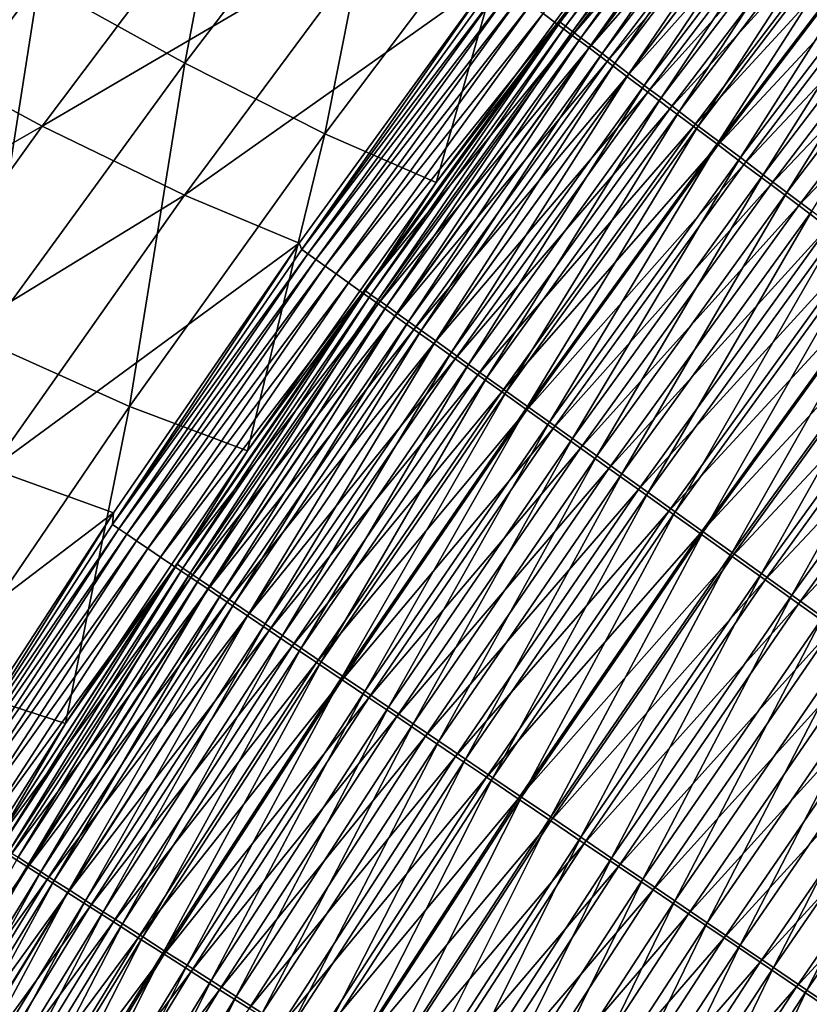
# Model space of a CAD drawing. Header units: metres. Extents: x -1 to 1402, y -1402 to 1.
# Tile 161 of 256: x 282 to 313, y -450 to -412. Entities that reach past the tile are written whole.
import ezdxf

# ---------------------------------------------------------------- set-up
doc = ezdxf.new("R2010")
doc.units = ezdxf.units.M

msp = doc.modelspace()

# ---------------------------------------------------------------- linework, layer by layer
at = {"layer": 'None0'}
for points in [[(290.731171, -399.393402, -311.286621), (282.308136, -410.281799, -311.234161), (288.031433, -413.459686, -367.316742)], [(290.731171, -399.393402, -311.286621), (288.031433, -413.459686, -367.316742), (296.210907, -402.749542, -367.362)], [(302.091156, -411.515198, -479.347961), (310.502869, -401.576233, -480.89917), (302.631165, -411.921234, -480.965302)], [(302.631165, -411.921234, -480.965302), (310.502869, -401.576233, -480.89917), (311.089508, -402.040009, -482.487061)], [(310.644501, -401.520996, -470.395721), (305.557587, -407.778015, -468.861023), (302.75708, -411.852539, -470.477539)], [(310.644501, -401.520996, -470.395721), (302.75708, -411.852539, -470.477539), (302.970703, -412.013245, -472.062775)], [(310.851654, -401.684814, -471.984192), (310.644501, -401.520996, -470.395721), (302.970703, -412.013245, -472.062775)], [(270.494232, -409.368622, -255.603867), (284.97998, -401.882324, -311.639282), (276.639862, -412.812805, -311.59079)], [(276.639862, -412.812805, -311.59079), (284.97998, -401.882324, -311.639282), (290.539551, -405.176697, -367.68985)], [(302.970703, -412.013245, -472.062775), (303.242645, -412.217804, -473.636749), (310.851654, -401.684814, -471.984192)], [(303.242645, -412.217804, -473.636749), (311.116272, -401.894073, -473.561554), (310.851654, -401.684814, -471.984192)], [(311.116272, -401.894073, -473.561554), (303.242645, -412.217804, -473.636749), (303.572113, -412.465637, -475.195557)], [(311.437561, -402.148163, -475.12381), (311.116272, -401.894073, -473.561554), (303.572113, -412.465637, -475.195557)], [(302.631165, -411.921234, -480.965302), (311.089508, -402.040009, -482.487061), (303.230164, -412.371582, -482.549164)], [(303.230164, -412.371582, -482.549164), (311.089508, -402.040009, -482.487061), (311.733337, -402.54892, -484.037476)], [(303.572113, -412.465637, -475.195557), (303.958313, -412.756165, -476.735229), (311.437561, -402.148163, -475.12381)], [(303.958313, -412.756165, -476.735229), (311.814758, -402.446503, -476.667053), (311.437561, -402.148163, -475.12381)], [(296.210907, -402.749542, -367.362), (288.031433, -413.459686, -367.316742), (293.525543, -416.234283, -423.450256)], [(296.210907, -402.749542, -367.362), (293.525543, -416.234283, -423.450256), (301.442383, -405.710907, -423.483643)], [(303.230164, -412.371582, -482.549164), (311.733337, -402.54892, -484.037476), (303.887146, -412.86554, -484.095551)], [(303.887146, -412.86554, -484.095551), (311.733337, -402.54892, -484.037476), (312.432648, -403.101746, -485.547363)], [(311.814758, -402.446503, -476.667053), (303.958313, -412.756165, -476.735229), (304.400452, -413.088745, -478.251892)], [(312.247101, -402.788391, -478.187347), (311.814758, -402.446503, -476.667053), (304.400452, -413.088745, -478.251892)], [(304.400452, -413.088745, -478.251892), (304.897736, -413.46283, -479.741638), (312.247101, -402.788391, -478.187347)], [(304.897736, -413.46283, -479.741638), (312.733795, -403.173309, -479.680786), (312.247101, -402.788391, -478.187347)], [(303.887146, -412.86554, -484.095551), (312.432648, -403.101746, -485.547363), (304.600433, -413.401855, -485.601379)], [(304.600433, -413.401855, -485.601379), (312.432648, -403.101746, -485.547363), (313.185699, -403.696991, -487.013916)], [(312.733795, -403.173309, -479.680786), (304.897736, -413.46283, -479.741638), (305.449341, -413.877777, -481.200531)], [(313.274017, -403.600555, -481.143402), (312.733795, -403.173309, -479.680786), (305.449341, -413.877777, -481.200531)], [(304.600433, -413.401855, -485.601379), (313.185699, -403.696991, -487.013916), (305.368195, -413.979095, -487.063934)], [(305.368195, -413.979095, -487.063934), (313.185699, -403.696991, -487.013916), (313.990631, -404.333313, -488.434296)], [(305.449341, -413.877777, -481.200531), (306.054321, -414.332855, -482.624908), (313.274017, -403.600555, -481.143402)], [(306.054321, -414.332855, -482.624908), (313.866913, -404.069458, -482.571503), (313.274017, -403.600555, -481.143402)], [(305.368195, -413.979095, -487.063934), (313.990631, -404.333313, -488.434296), (306.188599, -414.595917, -488.480377)], [(313.866913, -404.069458, -482.571503), (306.054321, -414.332855, -482.624908), (306.711182, -414.826965, -484.011963)], [(306.188599, -414.595917, -488.480377), (313.990631, -404.333313, -488.434296), (314.845673, -405.009216, -489.805725)], [(314.510895, -404.578766, -483.96225), (313.866913, -404.069458, -482.571503), (306.711182, -414.826965, -484.011963)], [(314.510895, -404.578766, -483.96225), (306.711182, -414.826965, -484.011963), (307.418213, -415.358826, -485.359131)], [(315.204346, -405.127197, -485.31308), (314.510895, -404.578766, -483.96225), (307.418213, -415.358826, -485.359131)], [(306.188599, -414.595917, -488.480377), (314.845673, -405.009216, -489.805725), (307.059814, -415.250946, -489.8479)], [(307.059814, -415.250946, -489.8479), (314.845673, -405.009216, -489.805725), (315.749023, -405.723328, -491.125366)], [(276.639862, -412.812805, -311.59079), (290.539551, -405.176697, -367.68985), (282.44104, -415.927216, -367.650055)], [(290.539551, -405.176697, -367.68985), (295.857239, -408.076294, -423.785431), (282.44104, -415.927216, -367.650055)], [(307.418213, -415.358826, -485.359131), (308.173706, -415.927155, -486.663818), (315.204346, -405.127197, -485.31308)], [(308.173706, -415.927155, -486.663818), (315.945618, -405.71347, -486.621429), (315.204346, -405.127197, -485.31308)], [(301.442383, -405.710907, -423.483643), (293.525543, -416.234283, -423.450256), (297.888275, -418.139038, -468.952179)], [(305.557587, -407.778015, -468.861023), (301.442383, -405.710907, -423.483643), (297.888275, -418.139038, -468.952179)], [(307.059814, -415.250946, -489.8479), (315.749023, -405.723328, -491.125366), (307.980011, -415.94281, -491.163757)], [(307.980011, -415.94281, -491.163757), (315.749023, -405.723328, -491.125366), (316.698883, -406.474182, -492.390442)], [(308.173706, -415.927155, -486.663818), (308.976013, -416.53067, -487.923462), (315.945618, -405.71347, -486.621429)], [(308.976013, -416.53067, -487.923462), (316.733032, -406.336212, -487.884644), (315.945618, -405.71347, -486.621429)], [(307.980011, -415.94281, -491.163757), (316.698883, -406.474182, -492.390442), (308.947357, -416.670135, -492.42514)], [(308.947357, -416.670135, -492.42514), (316.698883, -406.474182, -492.390442), (317.69342, -407.260376, -493.598114)], [(308.976013, -416.53067, -487.923462), (309.823456, -417.168152, -489.135498), (316.733032, -406.336212, -487.884644)], [(309.823456, -417.168152, -489.135498), (317.564941, -406.994141, -489.100189), (316.733032, -406.336212, -487.884644)], [(276.239349, -406.769318, -255.22113), (274.12204, -421.341797, -311.179108), (282.308136, -410.281799, -311.234161)], [(309.823456, -417.168152, -489.135498), (310.714294, -417.838287, -490.297363), (317.564941, -406.994141, -489.100189)], [(310.714294, -417.838287, -490.297363), (318.439667, -407.685974, -490.265442), (317.564941, -406.994141, -489.100189)], [(308.947357, -416.670135, -492.42514), (317.69342, -407.260376, -493.598114), (309.960052, -417.431549, -493.629211)], [(309.960052, -417.431549, -493.629211), (317.69342, -407.260376, -493.598114), (318.730804, -408.080444, -494.745728)], [(305.557587, -407.778015, -468.861023), (297.888275, -418.139038, -468.952179), (302.75708, -411.852539, -470.477539)], [(310.714294, -417.838287, -490.297363), (311.646912, -418.539825, -491.406464), (318.439667, -407.685974, -490.265442)], [(311.646912, -418.539825, -491.406464), (319.35556, -408.410339, -491.377838), (318.439667, -407.685974, -490.265442)], [(295.857239, -408.076294, -423.785431), (288.02002, -418.639343, -423.762238), (282.44104, -415.927216, -367.650055)], [(295.857239, -408.076294, -423.785431), (300.084808, -410.089539, -469.188904), (288.02002, -418.639343, -423.762238)], [(309.960052, -417.431549, -493.629211), (318.730804, -408.080444, -494.745728), (311.016174, -418.225586, -494.773376)], [(311.016174, -418.225586, -494.773376), (318.730804, -408.080444, -494.745728), (319.808716, -408.932526, -495.831116)], [(311.646912, -418.539825, -491.406464), (312.619476, -419.271423, -492.460358), (319.35556, -408.410339, -491.377838)], [(319.808716, -408.932526, -495.831116), (312.113373, -419.050537, -495.855469), (311.016174, -418.225586, -494.773376)], [(320.924774, -409.814789, -496.852295), (312.113373, -419.050537, -495.855469), (319.808716, -408.932526, -495.831116)], [(300.084808, -410.089539, -469.188904), (292.515717, -420.526611, -469.292114), (288.02002, -418.639343, -423.762238)], [(300.084808, -410.089539, -469.188904), (292.627167, -420.769043, -471.008636), (292.515717, -420.526611, -469.292114)], [(300.306458, -410.17334, -470.907684), (292.627167, -420.769043, -471.008636), (300.084808, -410.089539, -469.188904)], [(320.924774, -409.814789, -496.852295), (313.249268, -419.904602, -496.873474), (312.113373, -419.050537, -495.855469)], [(282.308136, -410.281799, -311.234161), (274.12204, -421.341797, -311.179108), (280.101807, -424.339966, -367.269196)], [(282.308136, -410.281799, -311.234161), (280.101807, -424.339966, -367.269196), (288.031433, -413.459686, -367.316742)], [(300.538452, -410.347778, -472.628754), (292.627167, -420.769043, -471.008636), (300.306458, -410.17334, -470.907684)], [(300.538452, -410.347778, -472.628754), (292.866669, -420.939972, -472.725708), (292.627167, -420.769043, -471.008636)], [(300.833801, -410.569824, -474.337524), (292.866669, -420.939972, -472.725708), (300.538452, -410.347778, -472.628754)], [(300.833801, -410.569824, -474.337524), (293.17038, -421.156708, -474.430328), (292.866669, -420.939972, -472.725708)], [(301.191589, -410.838867, -476.029846), (293.17038, -421.156708, -474.430328), (300.833801, -410.569824, -474.337524)], [(301.191589, -410.838867, -476.029846), (293.537476, -421.418671, -476.118347), (293.17038, -421.156708, -474.430328)], [(301.611023, -411.154205, -477.701385), (293.537476, -421.418671, -476.118347), (301.191589, -410.838867, -476.029846)], [(301.611023, -411.154205, -477.701385), (293.96701, -421.725189, -477.785492), (293.537476, -421.418671, -476.118347)], [(302.091156, -411.515198, -479.347961), (293.96701, -421.725189, -477.785492), (301.611023, -411.154205, -477.701385)], [(293.96701, -421.725189, -477.785492), (302.091156, -411.515198, -479.347961), (294.458099, -422.075623, -479.427582)], [(294.458099, -422.075623, -479.427582), (302.091156, -411.515198, -479.347961), (302.631165, -411.921234, -480.965302)], [(294.458099, -422.075623, -479.427582), (302.631165, -411.921234, -480.965302), (295.009918, -422.46936, -481.040375)], [(295.009918, -422.46936, -481.040375), (302.631165, -411.921234, -480.965302), (303.230164, -412.371582, -482.549164)], [(302.75708, -411.852539, -470.477539), (297.888275, -418.139038, -468.952179), (295.116852, -422.387512, -470.570435)], [(302.75708, -411.852539, -470.477539), (295.116852, -422.387512, -470.570435), (295.337341, -422.544952, -472.152008)], [(302.970703, -412.013245, -472.062775), (302.75708, -411.852539, -470.477539), (295.337341, -422.544952, -472.152008)], [(295.337341, -422.544952, -472.152008), (295.617004, -422.744629, -473.722168), (302.970703, -412.013245, -472.062775)], [(295.617004, -422.744629, -473.722168), (303.242645, -412.217804, -473.636749), (302.970703, -412.013245, -472.062775)], [(295.009918, -422.46936, -481.040375), (303.230164, -412.371582, -482.549164), (295.62149, -422.905762, -482.619629)], [(303.242645, -412.217804, -473.636749), (295.617004, -422.744629, -473.722168), (295.955017, -422.985962, -475.276978)], [(295.62149, -422.905762, -482.619629), (303.230164, -412.371582, -482.549164), (303.887146, -412.86554, -484.095551)], [(303.572113, -412.465637, -475.195557), (303.242645, -412.217804, -473.636749), (295.955017, -422.985962, -475.276978)], [(268.548676, -423.917145, -311.54068), (276.639862, -412.812805, -311.59079), (282.44104, -415.927216, -367.650055)], [(295.955017, -422.985962, -475.276978), (296.350555, -423.268341, -476.812622), (303.572113, -412.465637, -475.195557)], [(296.350555, -423.268341, -476.812622), (303.958313, -412.756165, -476.735229), (303.572113, -412.465637, -475.195557)], [(303.958313, -412.756165, -476.735229), (296.350555, -423.268341, -476.812622), (296.802795, -423.591187, -478.325134)], [(304.400452, -413.088745, -478.251892), (303.958313, -412.756165, -476.735229), (296.802795, -423.591187, -478.325134)], [(295.62149, -422.905762, -482.619629), (303.887146, -412.86554, -484.095551), (296.29184, -423.384064, -484.161438)], [(296.29184, -423.384064, -484.161438), (303.887146, -412.86554, -484.095551), (304.600433, -413.401855, -485.601379)], [(296.802795, -423.591187, -478.325134), (297.310913, -423.953979, -479.810699), (304.400452, -413.088745, -478.251892)], [(297.310913, -423.953979, -479.810699), (304.897736, -413.46283, -479.741638), (304.400452, -413.088745, -478.251892)], [(288.031433, -413.459686, -367.316742), (280.101807, -424.339966, -367.269196), (285.870087, -426.925293, -423.415009)], [(288.031433, -413.459686, -367.316742), (285.870087, -426.925293, -423.415009), (293.525543, -416.234283, -423.450256)], [(296.29184, -423.384064, -484.161438), (304.600433, -413.401855, -485.601379), (297.019226, -423.903107, -485.66272)], [(297.019226, -423.903107, -485.66272), (304.600433, -413.401855, -485.601379), (305.368195, -413.979095, -487.063934)], [(304.897736, -413.46283, -479.741638), (297.310913, -423.953979, -479.810699), (297.874115, -424.356049, -481.265381)], [(305.449341, -413.877777, -481.200531), (304.897736, -413.46283, -479.741638), (297.874115, -424.356049, -481.265381)], [(297.019226, -423.903107, -485.66272), (305.368195, -413.979095, -487.063934), (297.801819, -424.461517, -487.120728)], [(297.801819, -424.461517, -487.120728), (305.368195, -413.979095, -487.063934), (306.188599, -414.595917, -488.480377)], [(297.874115, -424.356049, -481.265381), (298.491425, -424.796753, -482.685547), (305.449341, -413.877777, -481.200531)], [(298.491425, -424.796753, -482.685547), (306.054321, -414.332855, -482.624908), (305.449341, -413.877777, -481.200531)], [(306.054321, -414.332855, -482.624908), (298.491425, -424.796753, -482.685547), (299.161285, -425.274963, -484.06839)], [(306.711182, -414.826965, -484.011963), (306.054321, -414.332855, -482.624908), (299.161285, -425.274963, -484.06839)], [(297.801819, -424.461517, -487.120728), (306.188599, -414.595917, -488.480377), (298.637787, -425.057983, -488.532654)], [(298.637787, -425.057983, -488.532654), (306.188599, -414.595917, -488.480377), (307.059814, -415.250946, -489.8479)], [(306.711182, -414.826965, -484.011963), (299.161285, -425.274963, -484.06839), (299.881958, -425.789459, -485.411377)], [(307.418213, -415.358826, -485.359131), (306.711182, -414.826965, -484.011963), (299.881958, -425.789459, -485.411377)], [(298.637787, -425.057983, -488.532654), (307.059814, -415.250946, -489.8479), (299.525208, -425.691223, -489.895782)], [(299.525208, -425.691223, -489.895782), (307.059814, -415.250946, -489.8479), (307.980011, -415.94281, -491.163757)], [(299.881958, -425.789459, -485.411377), (300.651794, -426.33905, -486.711945), (307.418213, -415.358826, -485.359131)], [(300.651794, -426.33905, -486.711945), (308.173706, -415.927155, -486.663818), (307.418213, -415.358826, -485.359131)], [(274.60614, -426.852509, -367.608948), (268.548676, -423.917145, -311.54068), (282.44104, -415.927216, -367.650055)], [(282.44104, -415.927216, -367.650055), (288.02002, -418.639343, -423.762238), (274.60614, -426.852509, -367.608948)], [(293.525543, -416.234283, -423.450256), (285.870087, -426.925293, -423.415009), (290.490051, -428.664734, -469.054382)], [(297.888275, -418.139038, -468.952179), (293.525543, -416.234283, -423.450256), (290.490051, -428.664734, -469.054382)], [(299.525208, -425.691223, -489.895782), (307.980011, -415.94281, -491.163757), (300.46228, -426.359833, -491.207336)], [(300.46228, -426.359833, -491.207336), (307.980011, -415.94281, -491.163757), (308.947357, -416.670135, -492.42514)], [(300.651794, -426.33905, -486.711945), (301.469025, -426.922485, -487.967529), (308.173706, -415.927155, -486.663818)], [(301.469025, -426.922485, -487.967529), (308.976013, -416.53067, -487.923462), (308.173706, -415.927155, -486.663818)], [(300.46228, -426.359833, -491.207336), (308.947357, -416.670135, -492.42514), (301.447113, -427.062561, -492.464478)], [(301.447113, -427.062561, -492.464478), (308.947357, -416.670135, -492.42514), (309.960052, -417.431549, -493.629211)], [(301.469025, -426.922485, -487.967529), (302.332001, -427.538544, -489.175598), (308.976013, -416.53067, -487.923462)], [(302.332001, -427.538544, -489.175598), (309.823456, -417.168152, -489.135498), (308.976013, -416.53067, -487.923462)], [(301.447113, -427.062561, -492.464478), (309.960052, -417.431549, -493.629211), (302.477875, -427.798035, -493.66452)], [(302.332001, -427.538544, -489.175598), (303.238953, -428.186005, -490.333588), (309.823456, -417.168152, -489.135498)], [(302.477875, -427.798035, -493.66452), (309.960052, -417.431549, -493.629211), (311.016174, -418.225586, -494.773376)], [(303.238953, -428.186005, -490.333588), (310.714294, -417.838287, -490.297363), (309.823456, -417.168152, -489.135498)], [(303.238953, -428.186005, -490.333588), (304.188202, -428.863678, -491.438934), (310.714294, -417.838287, -490.297363)], [(304.188202, -428.863678, -491.438934), (311.646912, -418.539825, -491.406464), (310.714294, -417.838287, -490.297363)], [(297.888275, -418.139038, -468.952179), (290.490051, -428.664734, -469.054382), (295.116852, -422.387512, -470.570435)], [(311.016174, -418.225586, -494.773376), (303.552612, -428.56488, -494.804749), (302.477875, -427.798035, -493.66452)], [(312.113373, -419.050537, -495.855469), (303.552612, -428.56488, -494.804749), (311.016174, -418.225586, -494.773376)], [(304.188202, -428.863678, -491.438934), (305.177979, -429.570251, -492.489227), (311.646912, -418.539825, -491.406464)], [(305.177979, -429.570251, -492.489227), (312.619476, -419.271423, -492.460358), (311.646912, -418.539825, -491.406464)], [(288.02002, -418.639343, -423.762238), (280.459412, -429.376526, -423.738342), (274.60614, -426.852509, -367.608948)], [(288.02002, -418.639343, -423.762238), (292.515717, -420.526611, -469.292114), (280.459412, -429.376526, -423.738342)], [(304.669006, -429.36142, -495.883087), (303.552612, -428.56488, -494.804749), (312.113373, -419.050537, -495.855469)], [(312.113373, -419.050537, -495.855469), (313.249268, -419.904602, -496.873474), (304.669006, -429.36142, -495.883087)], [(305.177979, -429.570251, -492.489227), (306.206055, -430.304199, -493.482483), (312.619476, -419.271423, -492.460358)], [(306.206055, -430.304199, -493.482483), (313.629913, -420.031525, -493.457062), (312.619476, -419.271423, -492.460358)], [(313.249268, -419.904602, -496.873474), (305.824585, -430.185974, -496.897522), (304.669006, -429.36142, -495.883087)], [(305.824585, -430.185974, -496.897522), (313.249268, -419.904602, -496.873474), (314.421478, -420.785919, -497.825378)], [(306.206055, -430.304199, -493.482483), (307.270264, -431.063934, -494.41687), (313.629913, -420.031525, -493.457062)], [(307.270264, -431.063934, -494.41687), (314.676025, -420.81842, -494.394745), (313.629913, -420.031525, -493.457062)], [(292.515717, -420.526611, -469.292114), (285.238464, -431.094574, -469.406891), (280.459412, -429.376526, -423.738342)], [(292.627167, -420.769043, -471.008636), (285.203827, -431.563049, -471.121735), (292.515717, -420.526611, -469.292114)], [(292.515717, -420.526611, -469.292114), (285.203827, -431.563049, -471.121735), (285.238464, -431.094574, -469.406891)], [(292.866669, -420.939972, -472.725708), (285.203827, -431.563049, -471.121735), (292.627167, -420.769043, -471.008636)], [(292.866669, -420.939972, -472.725708), (285.451263, -431.730316, -472.83432), (285.203827, -431.563049, -471.121735)], [(293.17038, -421.156708, -474.430328), (285.451263, -431.730316, -472.83432), (292.866669, -420.939972, -472.725708)], [(307.016937, -431.036743, -497.846069), (305.824585, -430.185974, -496.897522), (314.421478, -420.785919, -497.825378)], [(314.421478, -420.785919, -497.825378), (315.627625, -421.69278, -498.709198), (307.016937, -431.036743, -497.846069)], [(314.676025, -420.81842, -494.394745), (307.270264, -431.063934, -494.41687), (308.368347, -431.847839, -495.290588)], [(315.755524, -421.630493, -495.271545), (314.676025, -420.81842, -494.394745), (308.368347, -431.847839, -495.290588)], [(293.17038, -421.156708, -474.430328), (285.763794, -431.941559, -474.534271), (285.451263, -431.730316, -472.83432)], [(293.537476, -421.418671, -476.118347), (285.763794, -431.941559, -474.534271), (293.17038, -421.156708, -474.430328)], [(293.537476, -421.418671, -476.118347), (286.140472, -432.196167, -476.217468), (285.763794, -431.941559, -474.534271)], [(293.96701, -421.725189, -477.785492), (286.140472, -432.196167, -476.217468), (293.537476, -421.418671, -476.118347)], [(315.627625, -421.69278, -498.709198), (308.243622, -431.912018, -498.726715), (307.016937, -431.036743, -497.846069)], [(308.243622, -431.912018, -498.726715), (315.627625, -421.69278, -498.709198), (316.865265, -422.623322, -499.522919)], [(308.368347, -431.847839, -495.290588), (309.498077, -432.654297, -496.101776), (315.755524, -421.630493, -495.271545)], [(309.498077, -432.654297, -496.101776), (316.866302, -422.466034, -496.085663), (315.755524, -421.630493, -495.271545)], [(286.140472, -432.196167, -476.217468), (293.96701, -421.725189, -477.785492), (286.580444, -432.49353, -477.879669)], [(286.580444, -432.49353, -477.879669), (293.96701, -421.725189, -477.785492), (294.458099, -422.075623, -479.427582)], [(286.580444, -432.49353, -477.879669), (294.458099, -422.075623, -479.427582), (287.082764, -432.833008, -479.516724)], [(287.082764, -432.833008, -479.516724), (294.458099, -422.075623, -479.427582), (295.009918, -422.46936, -481.040375)], [(287.082764, -432.833008, -479.516724), (295.009918, -422.46936, -481.040375), (287.646545, -433.21402, -481.12442)], [(287.646545, -433.21402, -481.12442), (295.009918, -422.46936, -481.040375), (295.62149, -422.905762, -482.619629)], [(295.116852, -422.387512, -470.570435), (290.490051, -428.664734, -469.054382), (287.731354, -433.119232, -470.6745)], [(295.116852, -422.387512, -470.570435), (287.731354, -433.119232, -470.6745), (287.959167, -433.273315, -472.251984)], [(295.337341, -422.544952, -472.152008), (295.116852, -422.387512, -470.570435), (287.959167, -433.273315, -472.251984)], [(316.866302, -422.466034, -496.085663), (309.498077, -432.654297, -496.101776), (310.657166, -433.481781, -496.848572)], [(318.006073, -423.323425, -496.835175), (316.866302, -422.466034, -496.085663), (310.657166, -433.481781, -496.848572)], [(287.959167, -433.273315, -472.251984), (288.246918, -433.467926, -473.817841), (295.337341, -422.544952, -472.152008)], [(288.246918, -433.467926, -473.817841), (295.617004, -422.744629, -473.722168), (295.337341, -422.544952, -472.152008)], [(295.617004, -422.744629, -473.722168), (288.246918, -433.467926, -473.817841), (288.593781, -433.702484, -475.368225)], [(295.955017, -422.985962, -475.276978), (295.617004, -422.744629, -473.722168), (288.593781, -433.702484, -475.368225)], [(309.502258, -432.810059, -499.537506), (308.243622, -431.912018, -498.726715), (316.865265, -422.623322, -499.522919)], [(316.865265, -422.623322, -499.522919), (318.131989, -423.575745, -500.264557), (309.502258, -432.810059, -499.537506)], [(287.646545, -433.21402, -481.12442), (295.62149, -422.905762, -482.619629), (288.270844, -433.635925, -482.698547)], [(288.270844, -433.635925, -482.698547), (295.62149, -422.905762, -482.619629), (296.29184, -423.384064, -484.161438)], [(288.593781, -433.702484, -475.368225), (288.998932, -433.97644, -476.899292), (295.955017, -422.985962, -475.276978)], [(288.998932, -433.97644, -476.899292), (296.350555, -423.268341, -476.812622), (295.955017, -422.985962, -475.276978)], [(288.270844, -433.635925, -482.698547), (296.29184, -423.384064, -484.161438), (288.954651, -434.098022, -484.235199)], [(288.954651, -434.098022, -484.235199), (296.29184, -423.384064, -484.161438), (297.019226, -423.903107, -485.66272)], [(296.350555, -423.268341, -476.812622), (288.998932, -433.97644, -476.899292), (289.461487, -434.289215, -478.407196)], [(296.802795, -423.591187, -478.325134), (296.350555, -423.268341, -476.812622), (289.461487, -434.289215, -478.407196)], [(289.461487, -434.289215, -478.407196), (289.980652, -434.640259, -479.888031), (296.802795, -423.591187, -478.325134)], [(289.980652, -434.640259, -479.888031), (297.310913, -423.953979, -479.810699), (296.802795, -423.591187, -478.325134)], [(318.131989, -423.575745, -500.264557), (310.790375, -433.729156, -500.276428), (309.502258, -432.810059, -499.537506)], [(310.657166, -433.481781, -496.848572), (311.843445, -434.328644, -497.529205), (318.006073, -423.323425, -496.835175)], [(310.790375, -433.729156, -500.276428), (318.131989, -423.575745, -500.264557), (319.425476, -424.548248, -500.932068)], [(311.843445, -434.328644, -497.529205), (319.172638, -424.200989, -497.51828), (318.006073, -423.323425, -496.835175)], [(288.954651, -434.098022, -484.235199), (297.019226, -423.903107, -485.66272), (289.696198, -434.599152, -485.731354)], [(289.696198, -434.599152, -485.731354), (297.019226, -423.903107, -485.66272), (297.801819, -424.461517, -487.120728)], [(297.310913, -423.953979, -479.810699), (289.980652, -434.640259, -479.888031), (290.555573, -435.028992, -481.338013)], [(297.874115, -424.356049, -481.265381), (297.310913, -423.953979, -479.810699), (290.555573, -435.028992, -481.338013)], [(280.101807, -424.339966, -367.269196), (278.479736, -437.776642, -423.37796), (285.870087, -426.925293, -423.415009)], [(290.555573, -435.028992, -481.338013), (291.185272, -435.454773, -482.753418), (297.874115, -424.356049, -481.265381)], [(291.185272, -435.454773, -482.753418), (298.491425, -424.796753, -482.685547), (297.874115, -424.356049, -481.265381)], [(319.172638, -424.200989, -497.51828), (311.843445, -434.328644, -497.529205), (313.054626, -435.193268, -498.141785)], [(289.696198, -434.599152, -485.731354), (297.801819, -424.461517, -487.120728), (290.493622, -435.138031, -487.184265)], [(290.493622, -435.138031, -487.184265), (297.801819, -424.461517, -487.120728), (298.637787, -425.057983, -488.532654)], [(298.491425, -424.796753, -482.685547), (291.185272, -435.454773, -482.753418), (291.868164, -435.916504, -484.131561)], [(299.161285, -425.274963, -484.06839), (298.491425, -424.796753, -482.685547), (291.868164, -435.916504, -484.131561)], [(312.10553, -434.667542, -500.941498), (310.790375, -433.729156, -500.276428), (319.425476, -424.548248, -500.932068)], [(312.10553, -434.667542, -500.941498), (319.425476, -424.548248, -500.932068), (320.743073, -425.53891, -501.523682)], [(290.493622, -435.138031, -487.184265), (298.637787, -425.057983, -488.532654), (291.345032, -435.713409, -488.591217)], [(291.345032, -435.713409, -488.591217), (298.637787, -425.057983, -488.532654), (299.525208, -425.691223, -489.895782)], [(299.161285, -425.274963, -484.06839), (291.868164, -435.916504, -484.131561), (292.602509, -436.412994, -485.469879)], [(299.881958, -425.789459, -485.411377), (299.161285, -425.274963, -484.06839), (292.602509, -436.412994, -485.469879)], [(313.445129, -435.623383, -501.530945), (312.10553, -434.667542, -500.941498), (320.743073, -425.53891, -501.523682)], [(291.345032, -435.713409, -488.591217), (299.525208, -425.691223, -489.895782), (292.248596, -436.323975, -489.949402)], [(292.248596, -436.323975, -489.949402), (299.525208, -425.691223, -489.895782), (300.46228, -426.359833, -491.207336)], [(292.602509, -436.412994, -485.469879), (293.386597, -436.943146, -486.765808), (299.881958, -425.789459, -485.411377)], [(293.386597, -436.943146, -486.765808), (300.651794, -426.33905, -486.711945), (299.881958, -425.789459, -485.411377)], [(293.386597, -436.943146, -486.765808), (294.218689, -437.505737, -488.016846), (300.651794, -426.33905, -486.711945)], [(294.218689, -437.505737, -488.016846), (301.469025, -426.922485, -487.967529), (300.651794, -426.33905, -486.711945)], [(292.248596, -436.323975, -489.949402), (300.46228, -426.359833, -491.207336), (293.202362, -436.968506, -491.256104)], [(293.202362, -436.968506, -491.256104), (300.46228, -426.359833, -491.207336), (301.447113, -427.062561, -492.464478)], [(285.870087, -426.925293, -423.415009), (278.479736, -437.776642, -423.37796), (283.359039, -439.358887, -469.167755)], [(290.490051, -428.664734, -469.054382), (285.870087, -426.925293, -423.415009), (283.359039, -439.358887, -469.167755)], [(293.202362, -436.968506, -491.256104), (301.447113, -427.062561, -492.464478), (294.204468, -437.645691, -492.508545)], [(294.204468, -437.645691, -492.508545), (301.447113, -427.062561, -492.464478), (302.477875, -427.798035, -493.66452)], [(294.218689, -437.505737, -488.016846), (295.097046, -438.099579, -489.22049), (301.469025, -426.922485, -487.967529)], [(295.097046, -438.099579, -489.22049), (302.332001, -427.538544, -489.175598), (301.469025, -426.922485, -487.967529)], [(302.477875, -427.798035, -493.66452), (295.253082, -438.354279, -493.70401), (294.204468, -437.645691, -492.508545)], [(295.097046, -438.099579, -489.22049), (296.019928, -438.723572, -490.374146), (302.332001, -427.538544, -489.175598)], [(303.552612, -428.56488, -494.804749), (295.253082, -438.354279, -493.70401), (302.477875, -427.798035, -493.66452)], [(296.019928, -438.723572, -490.374146), (303.238953, -428.186005, -490.333588), (302.332001, -427.538544, -489.175598)], [(296.019928, -438.723572, -490.374146), (296.985626, -439.376465, -491.475281), (303.238953, -428.186005, -490.333588)], [(296.985626, -439.376465, -491.475281), (304.188202, -428.863678, -491.438934), (303.238953, -428.186005, -490.333588)], [(290.490051, -428.664734, -469.054382), (283.359039, -439.358887, -469.167755), (287.731354, -433.119232, -470.6745)], [(296.346161, -439.092926, -494.839874), (295.253082, -438.354279, -493.70401), (303.552612, -428.56488, -494.804749)], [(296.346161, -439.092926, -494.839874), (303.552612, -428.56488, -494.804749), (304.669006, -429.36142, -495.883087)], [(296.985626, -439.376465, -491.475281), (297.992279, -440.057068, -492.521545), (304.188202, -428.863678, -491.438934)], [(297.992279, -440.057068, -492.521545), (305.177979, -429.570251, -492.489227), (304.188202, -428.863678, -491.438934)], [(280.459412, -429.376526, -423.738342), (285.238464, -431.094574, -469.406891), (273.175598, -440.279114, -423.713745)], [(297.481384, -439.860046, -495.914001), (296.346161, -439.092926, -494.839874), (304.669006, -429.36142, -495.883087)], [(304.669006, -429.36142, -495.883087), (305.824585, -430.185974, -496.897522), (297.481384, -439.860046, -495.914001)], [(297.992279, -440.057068, -492.521545), (299.03775, -440.763885, -493.510925), (305.177979, -429.570251, -492.489227)], [(299.03775, -440.763885, -493.510925), (306.206055, -430.304199, -493.482483), (305.177979, -429.570251, -492.489227)], [(305.824585, -430.185974, -496.897522), (298.656281, -440.653961, -496.924438), (297.481384, -439.860046, -495.914001)], [(298.656281, -440.653961, -496.924438), (305.824585, -430.185974, -496.897522), (307.016937, -431.036743, -497.846069)], [(299.03775, -440.763885, -493.510925), (300.119751, -441.495422, -494.44165), (306.206055, -430.304199, -493.482483)], [(300.119751, -441.495422, -494.44165), (307.270264, -431.063934, -494.41687), (306.206055, -430.304199, -493.482483)], [(285.238464, -431.094574, -469.406891), (278.243683, -441.801117, -469.533264), (273.175598, -440.279114, -423.713745)], [(285.203827, -431.563049, -471.121735), (278.044189, -442.548553, -471.247101), (285.238464, -431.094574, -469.406891)], [(285.238464, -431.094574, -469.406891), (278.044189, -442.548553, -471.247101), (278.243683, -441.801117, -469.533264)], [(299.868378, -441.473022, -497.869202), (298.656281, -440.653961, -496.924438), (307.016937, -431.036743, -497.846069)], [(307.016937, -431.036743, -497.846069), (308.243622, -431.912018, -498.726715), (299.868378, -441.473022, -497.869202)], [(307.270264, -431.063934, -494.41687), (300.119751, -441.495422, -494.44165), (301.235992, -442.250122, -495.31189)], [(308.368347, -431.847839, -495.290588), (307.270264, -431.063934, -494.41687), (301.235992, -442.250122, -495.31189)], [(285.451263, -431.730316, -472.83432), (278.044189, -442.548553, -471.247101), (285.203827, -431.563049, -471.121735)], [(285.451263, -431.730316, -472.83432), (278.299988, -442.712036, -472.954712), (278.044189, -442.548553, -471.247101)], [(285.763794, -431.941559, -474.534271), (278.299988, -442.712036, -472.954712), (285.451263, -431.730316, -472.83432)], [(285.763794, -431.941559, -474.534271), (278.621704, -442.917572, -474.649475), (278.299988, -442.712036, -472.954712)], [(286.140472, -432.196167, -476.217468), (278.621704, -442.917572, -474.649475), (285.763794, -431.941559, -474.534271)], [(308.243622, -431.912018, -498.726715), (301.115204, -442.315582, -498.746338), (299.868378, -441.473022, -497.869202)], [(301.115204, -442.315582, -498.746338), (308.243622, -431.912018, -498.726715), (309.502258, -432.810059, -499.537506)], [(301.235992, -442.250122, -495.31189), (302.384277, -443.026459, -496.119812), (308.368347, -431.847839, -495.290588)], [(302.384277, -443.026459, -496.119812), (309.498077, -432.654297, -496.101776), (308.368347, -431.847839, -495.290588)], [(278.621704, -442.917572, -474.649475), (286.140472, -432.196167, -476.217468), (279.008301, -443.164612, -476.327301)], [(279.008301, -443.164612, -476.327301), (286.140472, -432.196167, -476.217468), (286.580444, -432.49353, -477.879669)], [(279.008301, -443.164612, -476.327301), (286.580444, -432.49353, -477.879669), (279.458954, -443.452515, -477.984039)], [(279.458954, -443.452515, -477.984039), (286.580444, -432.49353, -477.879669), (287.082764, -432.833008, -479.516724)], [(279.458954, -443.452515, -477.984039), (287.082764, -432.833008, -479.516724), (279.972656, -443.780701, -479.615479)], [(279.972656, -443.780701, -479.615479), (287.082764, -432.833008, -479.516724), (287.646545, -433.21402, -481.12442)], [(302.394348, -443.179932, -499.553833), (301.115204, -442.315582, -498.746338), (309.502258, -432.810059, -499.537506)], [(309.498077, -432.654297, -496.101776), (302.384277, -443.026459, -496.119812), (303.562286, -443.822906, -496.863586)], [(309.502258, -432.810059, -499.537506), (310.790375, -433.729156, -500.276428), (302.394348, -443.179932, -499.553833)], [(310.657166, -433.481781, -496.848572), (309.498077, -432.654297, -496.101776), (303.562286, -443.822906, -496.863586)], [(279.972656, -443.780701, -479.615479), (287.646545, -433.21402, -481.12442), (280.548523, -444.14856, -481.217499)], [(280.548523, -444.14856, -481.217499), (287.646545, -433.21402, -481.12442), (288.270844, -433.635925, -482.698547)], [(287.731354, -433.119232, -470.6745), (283.359039, -439.358887, -469.167755), (280.608185, -444.041107, -470.789917)], [(287.731354, -433.119232, -470.6745), (280.608185, -444.041107, -470.789917), (280.843719, -444.191711, -472.362793)], [(287.959167, -433.273315, -472.251984), (287.731354, -433.119232, -470.6745), (280.843719, -444.191711, -472.362793)], [(280.843719, -444.191711, -472.362793), (281.139923, -444.381073, -473.923859), (287.959167, -433.273315, -472.251984)], [(281.139923, -444.381073, -473.923859), (288.246918, -433.467926, -473.817841), (287.959167, -433.273315, -472.251984)], [(280.548523, -444.14856, -481.217499), (288.270844, -433.635925, -482.698547), (281.185608, -444.555542, -482.78595)], [(288.246918, -433.467926, -473.817841), (281.139923, -444.381073, -473.923859), (281.495911, -444.608643, -475.46933)], [(281.185608, -444.555542, -482.78595), (288.270844, -433.635925, -482.698547), (288.954651, -434.098022, -484.235199)], [(288.593781, -433.702484, -475.368225), (288.246918, -433.467926, -473.817841), (281.495911, -444.608643, -475.46933)], [(303.562286, -443.822906, -496.863586), (304.767792, -444.637939, -497.541443), (310.657166, -433.481781, -496.848572)], [(304.767792, -444.637939, -497.541443), (311.843445, -434.328644, -497.529205), (310.657166, -433.481781, -496.848572)], [(281.495911, -444.608643, -475.46933), (281.910889, -444.873901, -476.995331), (288.593781, -433.702484, -475.368225)], [(281.910889, -444.873901, -476.995331), (288.998932, -433.97644, -476.899292), (288.593781, -433.702484, -475.368225)], [(288.998932, -433.97644, -476.899292), (281.910889, -444.873901, -476.995331), (282.383942, -445.17627, -478.498077)], [(289.461487, -434.289215, -478.407196), (288.998932, -433.97644, -476.899292), (282.383942, -445.17627, -478.498077)], [(310.790375, -433.729156, -500.276428), (303.703308, -444.064453, -500.289734), (302.394348, -443.179932, -499.553833)], [(303.703308, -444.064453, -500.289734), (310.790375, -433.729156, -500.276428), (312.10553, -434.667542, -500.941498)], [(281.185608, -444.555542, -482.78595), (288.954651, -434.098022, -484.235199), (281.882813, -445.000946, -484.316895)], [(281.882813, -445.000946, -484.316895), (288.954651, -434.098022, -484.235199), (289.696198, -434.599152, -485.731354)], [(282.383942, -445.17627, -478.498077), (282.914246, -445.515228, -479.973724), (289.461487, -434.289215, -478.407196)], [(282.914246, -445.515228, -479.973724), (289.980652, -434.640259, -479.888031), (289.461487, -434.289215, -478.407196)], [(311.843445, -434.328644, -497.529205), (304.767792, -444.637939, -497.541443), (305.998474, -445.469971, -498.15152)], [(313.054626, -435.193268, -498.141785), (311.843445, -434.328644, -497.529205), (305.998474, -445.469971, -498.15152)], [(281.882813, -445.000946, -484.316895), (289.696198, -434.599152, -485.731354), (282.638458, -445.483643, -485.807373)], [(282.638458, -445.483643, -485.807373), (289.696198, -434.599152, -485.731354), (290.493622, -435.138031, -487.184265)], [(289.980652, -434.640259, -479.888031), (282.914246, -445.515228, -479.973724), (283.500916, -445.890198, -481.418457)], [(290.555573, -435.028992, -481.338013), (289.980652, -434.640259, -479.888031), (283.500916, -445.890198, -481.418457)], [(305.039642, -444.967468, -500.952057), (303.703308, -444.064453, -500.289734), (312.10553, -434.667542, -500.941498)], [(305.039642, -444.967468, -500.952057), (312.10553, -434.667542, -500.941498), (313.445129, -435.623383, -501.530945)], [(282.638458, -445.483643, -485.807373), (290.493622, -435.138031, -487.184265), (283.450562, -446.00238, -487.254669)], [(283.450562, -446.00238, -487.254669), (290.493622, -435.138031, -487.184265), (291.345032, -435.713409, -488.591217)], [(283.500916, -445.890198, -481.418457), (284.143005, -446.300598, -482.828613), (290.555573, -435.028992, -481.338013)], [(284.143005, -446.300598, -482.828613), (291.185272, -435.454773, -482.753418), (290.555573, -435.028992, -481.338013)], [(305.998474, -445.469971, -498.15152), (307.251953, -446.317444, -498.6922), (313.054626, -435.193268, -498.141785)], [(307.251953, -446.317444, -498.6922), (314.28833, -436.074005, -498.684723), (313.054626, -435.193268, -498.141785)], [(291.185272, -435.454773, -482.753418), (284.143005, -446.300598, -482.828613), (284.838867, -446.745331, -484.201538)], [(291.868164, -435.916504, -484.131561), (291.185272, -435.454773, -482.753418), (284.838867, -446.745331, -484.201538)], [(283.450562, -446.00238, -487.254669), (291.345032, -435.713409, -488.591217), (284.317261, -446.55603, -488.656036)], [(284.317261, -446.55603, -488.656036), (291.345032, -435.713409, -488.591217), (292.248596, -436.323975, -489.949402)], [(291.868164, -435.916504, -484.131561), (284.838867, -446.745331, -484.201538), (285.586731, -447.223328, -485.534637)], [(292.602509, -436.412994, -485.469879), (291.868164, -435.916504, -484.131561), (285.586731, -447.223328, -485.534637)], [(306.400726, -445.887177, -501.539063), (305.039642, -444.967468, -500.952057), (313.445129, -435.623383, -501.530945)], [(306.400726, -445.887177, -501.539063), (313.445129, -435.623383, -501.530945), (314.805847, -436.594269, -502.043884)], [(284.317261, -446.55603, -488.656036), (292.248596, -436.323975, -489.949402), (285.236633, -447.14328, -490.008759)], [(285.236633, -447.14328, -490.008759), (292.248596, -436.323975, -489.949402), (293.202362, -436.968506, -491.256104)], [(314.28833, -436.074005, -498.684723), (307.251953, -446.317444, -498.6922), (308.525085, -447.178192, -499.162689)], [(315.541473, -436.968597, -499.157166), (314.28833, -436.074005, -498.684723), (308.525085, -447.178192, -499.162689)], [(285.586731, -447.223328, -485.534637), (286.384918, -447.733429, -486.82547), (292.602509, -436.412994, -485.469879)], [(286.384918, -447.733429, -486.82547), (293.386597, -436.943146, -486.765808), (292.602509, -436.412994, -485.469879)], [(307.783142, -446.82132, -502.049896), (306.400726, -445.887177, -501.539063), (314.805847, -436.594269, -502.043884)], [(307.783142, -446.82132, -502.049896), (314.805847, -436.594269, -502.043884), (316.184204, -437.577759, -502.479645)], [(285.236633, -447.14328, -490.008759), (293.202362, -436.968506, -491.256104), (286.206787, -447.763, -491.310089)], [(286.206787, -447.763, -491.310089), (293.202362, -436.968506, -491.256104), (294.204468, -437.645691, -492.508545)], [(286.384918, -447.733429, -486.82547), (287.231598, -448.274567, -488.071472), (293.386597, -436.943146, -486.765808)], [(287.231598, -448.274567, -488.071472), (294.218689, -437.505737, -488.016846), (293.386597, -436.943146, -486.765808)], [(308.525085, -447.178192, -499.162689), (309.814636, -448.050049, -499.562378), (315.541473, -436.968597, -499.157166)], [(309.814636, -448.050049, -499.562378), (316.810822, -437.874786, -499.558533), (315.541473, -436.968597, -499.157166)], [(287.231598, -448.274567, -488.071472), (288.125031, -448.845551, -489.270172), (294.218689, -437.505737, -488.016846)], [(288.125031, -448.845551, -489.270172), (295.097046, -438.099579, -489.22049), (294.218689, -437.505737, -488.016846)], [(283.359039, -439.358887, -469.167755), (278.479736, -437.776642, -423.37796), (276.501923, -450.210663, -469.292267)], [(294.204468, -437.645691, -492.508545), (287.22583, -448.41391, -492.557343), (286.206787, -447.763, -491.310089)], [(295.253082, -438.354279, -493.70401), (287.22583, -448.41391, -492.557343), (294.204468, -437.645691, -492.508545)], [(309.18338, -447.767517, -502.483826), (307.783142, -446.82132, -502.049896), (316.184204, -437.577759, -502.479645)], [(309.18338, -447.767517, -502.483826), (316.184204, -437.577759, -502.479645), (317.57666, -438.571289, -502.837585)], [(309.814636, -448.050049, -499.562378), (311.11734, -448.930786, -499.890686), (316.810822, -437.874786, -499.558533)], [(311.11734, -448.930786, -499.890686), (318.093201, -438.790222, -499.888214), (316.810822, -437.874786, -499.558533)], [(288.125031, -448.845551, -489.270172), (289.063507, -449.445313, -490.419037), (295.097046, -438.099579, -489.22049)], [(289.063507, -449.445313, -490.419037), (296.019928, -438.723572, -490.374146), (295.097046, -438.099579, -489.22049)], [(288.291809, -449.094818, -493.747742), (287.22583, -448.41391, -492.557343), (295.253082, -438.354279, -493.70401)], [(288.291809, -449.094818, -493.747742), (295.253082, -438.354279, -493.70401), (296.346161, -439.092926, -494.839874)], [(310.5979, -448.723358, -502.840271), (309.18338, -447.767517, -502.483826), (317.57666, -438.571289, -502.837585)], [(317.57666, -438.571289, -502.837585), (318.979706, -439.572388, -503.117035), (310.5979, -448.723358, -502.840271)], [(289.063507, -449.445313, -490.419037), (290.045227, -450.072723, -491.515533), (296.019928, -438.723572, -490.374146)], [(290.045227, -450.072723, -491.515533), (296.985626, -439.376465, -491.475281), (296.019928, -438.723572, -490.374146)], [(311.11734, -448.930786, -499.890686), (312.429932, -449.818207, -500.146973), (318.093201, -438.790222, -499.888214)], [(312.429932, -449.818207, -500.146973), (319.385315, -439.712677, -500.145569), (318.093201, -438.790222, -499.888214)], [(283.359039, -439.358887, -469.167755), (276.501923, -450.210663, -469.292267), (280.608185, -444.041107, -470.789917)], [(289.402771, -449.804443, -494.878754), (288.291809, -449.094818, -493.747742), (296.346161, -439.092926, -494.839874)], [(289.402771, -449.804443, -494.878754), (296.346161, -439.092926, -494.839874), (297.481384, -439.860046, -495.914001)], [(290.045227, -450.072723, -491.515533), (291.068359, -450.726593, -492.557312), (296.985626, -439.376465, -491.475281)], [(291.068359, -450.726593, -492.557312), (297.992279, -440.057068, -492.521545), (296.985626, -439.376465, -491.475281)], [(290.556305, -450.541229, -495.948242), (289.402771, -449.804443, -494.878754), (297.481384, -439.860046, -495.914001)], [(297.481384, -439.860046, -495.914001), (298.656281, -440.653961, -496.924438), (290.556305, -450.541229, -495.948242)], [(318.979706, -439.572388, -503.117035), (312.023163, -449.686432, -503.11853), (310.5979, -448.723358, -502.840271)], [(312.023163, -449.686432, -503.11853), (318.979706, -439.572388, -503.117035), (320.389862, -440.578552, -503.317291)], [(319.385315, -439.712677, -500.145569), (312.429932, -449.818207, -500.146973), (313.749115, -450.710083, -500.330658)], [(291.068359, -450.726593, -492.557312), (292.130676, -451.405518, -493.542419), (297.992279, -440.057068, -492.521545)], [(292.130676, -451.405518, -493.542419), (299.03775, -440.763885, -493.510925), (297.992279, -440.057068, -492.521545)], [(313.455597, -450.654388, -503.317993), (312.023163, -449.686432, -503.11853), (320.389862, -440.578552, -503.317291)], [(298.656281, -440.653961, -496.924438), (291.749939, -451.30365, -496.954254), (290.556305, -450.541229, -495.948242)], [(291.749939, -451.30365, -496.954254), (298.656281, -440.653961, -496.924438), (299.868378, -441.473022, -497.869202)], [(292.130676, -451.405518, -493.542419), (293.22995, -452.108032, -494.469086), (299.03775, -440.763885, -493.510925)], [(293.22995, -452.108032, -494.469086), (300.119751, -441.495422, -494.44165), (299.03775, -440.763885, -493.510925)], [(292.98114, -452.090088, -497.894836), (291.749939, -451.30365, -496.954254), (299.868378, -441.473022, -497.869202)], [(299.868378, -441.473022, -497.869202), (301.115204, -442.315582, -498.746338), (292.98114, -452.090088, -497.894836)], [(300.119751, -441.495422, -494.44165), (293.22995, -452.108032, -494.469086), (294.363831, -452.832672, -495.33548)], [(301.235992, -442.250122, -495.31189), (300.119751, -441.495422, -494.44165), (294.363831, -452.832672, -495.33548)], [(301.115204, -442.315582, -498.746338), (294.247467, -452.898926, -498.768036), (292.98114, -452.090088, -497.894836)], [(294.247467, -452.898926, -498.768036), (301.115204, -442.315582, -498.746338), (302.394348, -443.179932, -499.553833)], [(294.363831, -452.832672, -495.33548), (295.53006, -453.577972, -496.139771), (301.235992, -442.250122, -495.31189)], [(295.53006, -453.577972, -496.139771), (302.384277, -443.026459, -496.119812), (301.235992, -442.250122, -495.31189)], [(295.546417, -453.728638, -499.571899), (294.247467, -452.898926, -498.768036), (302.394348, -443.179932, -499.553833)], [(302.384277, -443.026459, -496.119812), (295.53006, -453.577972, -496.139771), (296.726349, -454.342499, -496.880219)], [(302.394348, -443.179932, -499.553833), (303.703308, -444.064453, -500.289734), (295.546417, -453.728638, -499.571899)], [(303.562286, -443.822906, -496.863586), (302.384277, -443.026459, -496.119812), (296.726349, -454.342499, -496.880219)], [(303.703308, -444.064453, -500.289734), (296.875519, -454.577576, -500.304443), (295.546417, -453.728638, -499.571899)], [(296.726349, -454.342499, -496.880219), (297.950378, -455.124725, -497.554993), (303.562286, -443.822906, -496.863586)], [(296.875519, -454.577576, -500.304443), (303.703308, -444.064453, -500.289734), (305.039642, -444.967468, -500.952057)], [(297.950378, -455.124725, -497.554993), (304.767792, -444.637939, -497.541443), (303.562286, -443.822906, -496.863586)], [(274.373108, -455.658051, -482.881897), (281.185608, -444.555542, -482.78595), (281.882813, -445.000946, -484.316895)], [(275.093872, -455.954163, -477.10083), (281.910889, -444.873901, -476.995331), (281.495911, -444.608643, -475.46933)], [(281.910889, -444.873901, -476.995331), (275.093872, -455.954163, -477.10083), (275.577515, -456.24585, -478.5979)], [(282.383942, -445.17627, -478.498077), (281.910889, -444.873901, -476.995331), (275.577515, -456.24585, -478.5979)], [(304.767792, -444.637939, -497.541443), (297.950378, -455.124725, -497.554993), (299.19989, -455.923248, -498.162262)], [(305.998474, -445.469971, -498.15152), (304.767792, -444.637939, -497.541443), (299.19989, -455.923248, -498.162262)], [(274.373108, -455.658051, -482.881897), (281.882813, -445.000946, -484.316895), (275.083649, -456.086334, -484.406555)], [(275.083649, -456.086334, -484.406555), (281.882813, -445.000946, -484.316895), (282.638458, -445.483643, -485.807373)], [(275.577515, -456.24585, -478.5979), (276.118958, -456.572388, -480.06781), (282.383942, -445.17627, -478.498077)], [(276.118958, -456.572388, -480.06781), (282.914246, -445.515228, -479.973724), (282.383942, -445.17627, -478.498077)], [(298.232269, -455.444153, -500.963776), (296.875519, -454.577576, -500.304443), (305.039642, -444.967468, -500.952057)], [(298.232269, -455.444153, -500.963776), (305.039642, -444.967468, -500.952057), (306.400726, -445.887177, -501.539063)], [(275.083649, -456.086334, -484.406555), (282.638458, -445.483643, -485.807373), (275.853119, -456.55014, -485.890808)], [(275.853119, -456.55014, -485.890808), (282.638458, -445.483643, -485.807373), (283.450562, -446.00238, -487.254669)], [(282.914246, -445.515228, -479.973724), (276.118958, -456.572388, -480.06781), (276.717377, -456.933289, -481.506775)], [(283.500916, -445.890198, -481.418457), (282.914246, -445.515228, -479.973724), (276.717377, -456.933289, -481.506775)], [(299.19989, -455.923248, -498.162262), (300.472412, -456.736481, -498.70047), (305.998474, -445.469971, -498.15152)], [(300.472412, -456.736481, -498.70047), (307.251953, -446.317444, -498.6922), (305.998474, -445.469971, -498.15152)], [(275.853119, -456.55014, -485.890808), (283.450562, -446.00238, -487.254669), (276.679657, -457.048309, -487.331909)], [(276.679657, -457.048309, -487.331909), (283.450562, -446.00238, -487.254669), (284.317261, -446.55603, -488.656036)], [(276.717377, -456.933289, -481.506775), (277.371704, -457.327881, -482.911163), (283.500916, -445.890198, -481.418457)], [(277.371704, -457.327881, -482.911163), (284.143005, -446.300598, -482.828613), (283.500916, -445.890198, -481.418457)], [(299.614014, -456.326721, -501.548065), (298.232269, -455.444153, -500.963776), (306.400726, -445.887177, -501.539063)], [(299.614014, -456.326721, -501.548065), (306.400726, -445.887177, -501.539063), (307.783142, -446.82132, -502.049896)], [(284.143005, -446.300598, -482.828613), (277.371704, -457.327881, -482.911163), (278.080353, -457.755249, -484.27832)], [(284.838867, -446.745331, -484.201538), (284.143005, -446.300598, -482.828613), (278.080353, -457.755249, -484.27832)], [(307.251953, -446.317444, -498.6922), (300.472412, -456.736481, -498.70047), (301.764801, -457.562408, -499.168823)], [(308.525085, -447.178192, -499.162689), (307.251953, -446.317444, -498.6922), (301.764801, -457.562408, -499.168823)], [(276.679657, -457.048309, -487.331909), (284.317261, -446.55603, -488.656036), (277.561279, -457.579681, -488.727142)], [(277.561279, -457.579681, -488.727142), (284.317261, -446.55603, -488.656036), (285.236633, -447.14328, -490.008759)], [(284.838867, -446.745331, -484.201538), (278.080353, -457.755249, -484.27832), (278.841492, -458.214264, -485.605743)], [(285.586731, -447.223328, -485.534637), (284.838867, -446.745331, -484.201538), (278.841492, -458.214264, -485.605743)], [(277.561279, -457.579681, -488.727142), (285.236633, -447.14328, -490.008759), (278.496094, -458.143127, -490.073853)], [(278.496094, -458.143127, -490.073853), (285.236633, -447.14328, -490.008759), (286.206787, -447.763, -491.310089)], [(301.017303, -457.223053, -502.056519), (299.614014, -456.326721, -501.548065), (307.783142, -446.82132, -502.049896)], [(301.017303, -457.223053, -502.056519), (307.783142, -446.82132, -502.049896), (309.18338, -447.767517, -502.483826)], [(301.764801, -457.562408, -499.168823), (303.073761, -458.398926, -499.56665), (308.525085, -447.178192, -499.162689)], [(303.073761, -458.398926, -499.56665), (309.814636, -448.050049, -499.562378), (308.525085, -447.178192, -499.162689)], [(278.841492, -458.214264, -485.605743), (279.653412, -458.703888, -486.89093), (285.586731, -447.223328, -485.534637)], [(279.653412, -458.703888, -486.89093), (286.384918, -447.733429, -486.82547), (285.586731, -447.223328, -485.534637)], [(286.206787, -447.763, -491.310089), (279.482147, -458.737427, -491.369324), (278.496094, -458.143127, -490.073853)], [(287.22583, -448.41391, -492.557343), (279.482147, -458.737427, -491.369324), (286.206787, -447.763, -491.310089)], [(279.653412, -458.703888, -486.89093), (280.514313, -459.223053, -488.131409), (286.384918, -447.733429, -486.82547)], [(280.514313, -459.223053, -488.131409), (287.231598, -448.274567, -488.071472), (286.384918, -447.733429, -486.82547)], [(302.438629, -458.13089, -502.488464), (301.017303, -457.223053, -502.056519), (309.18338, -447.767517, -502.483826)], [(302.438629, -458.13089, -502.488464), (309.18338, -447.767517, -502.483826), (310.5979, -448.723358, -502.840271)], [(280.514313, -459.223053, -488.131409), (281.422424, -459.77066, -489.324707), (287.231598, -448.274567, -488.071472)], [(281.422424, -459.77066, -489.324707), (288.125031, -448.845551, -489.270172), (287.231598, -448.274567, -488.071472)], [(303.073761, -458.398926, -499.56665), (304.396027, -459.243927, -499.893433), (309.814636, -448.050049, -499.562378)], [(304.396027, -459.243927, -499.893433), (311.11734, -448.930786, -499.890686), (309.814636, -448.050049, -499.562378)], [(280.517517, -459.361481, -492.61084), (279.482147, -458.737427, -491.369324), (287.22583, -448.41391, -492.557343)], [(280.517517, -459.361481, -492.61084), (287.22583, -448.41391, -492.557343), (288.291809, -449.094818, -493.747742)], [(303.874359, -459.047943, -502.843262), (302.438629, -458.13089, -502.488464), (310.5979, -448.723358, -502.840271)], [(310.5979, -448.723358, -502.840271), (312.023163, -449.686432, -503.11853), (303.874359, -459.047943, -502.843262)], [(281.600311, -460.014069, -493.795715), (280.517517, -459.361481, -492.61084), (288.291809, -449.094818, -493.747742)], [(281.422424, -459.77066, -489.324707), (282.375946, -460.345673, -490.468292), (288.125031, -448.845551, -489.270172)], [(281.600311, -460.014069, -493.795715), (288.291809, -449.094818, -493.747742), (289.402771, -449.804443, -494.878754)], [(282.375946, -460.345673, -490.468292), (289.063507, -449.445313, -490.419037), (288.125031, -448.845551, -489.270172)], [(304.396027, -459.243927, -499.893433), (305.728241, -460.095306, -500.148529), (311.11734, -448.930786, -499.890686)], [(305.728241, -460.095306, -500.148529), (312.429932, -449.818207, -500.146973), (311.11734, -448.930786, -499.890686)], [(282.375946, -460.345673, -490.468292), (283.373138, -460.947021, -491.559692), (289.063507, -449.445313, -490.419037)], [(283.373138, -460.947021, -491.559692), (290.045227, -450.072723, -491.515533), (289.063507, -449.445313, -490.419037)], [(282.728455, -460.694, -494.921387), (281.600311, -460.014069, -493.795715), (289.402771, -449.804443, -494.878754)], [(282.728455, -460.694, -494.921387), (289.402771, -449.804443, -494.878754), (290.556305, -450.541229, -495.948242)], [(312.023163, -449.686432, -503.11853), (305.320923, -459.971893, -503.120239), (303.874359, -459.047943, -502.843262)], [(305.320923, -459.971893, -503.120239), (312.023163, -449.686432, -503.11853), (313.455597, -450.654388, -503.317993)], [(312.429932, -449.818207, -500.146973), (305.728241, -460.095306, -500.148529), (307.067169, -460.950958, -500.331329)], [(313.749115, -450.710083, -500.330658), (312.429932, -449.818207, -500.146973), (307.067169, -460.950958, -500.331329)], [(283.373138, -460.947021, -491.559692), (284.412109, -461.573547, -492.596558), (290.045227, -450.072723, -491.515533)], [(284.412109, -461.573547, -492.596558), (291.068359, -450.726593, -492.557312), (290.045227, -450.072723, -491.515533)]]:
    msp.add_3dface(points, dxfattribs=at)

doc.saveas('drawing.dxf')
